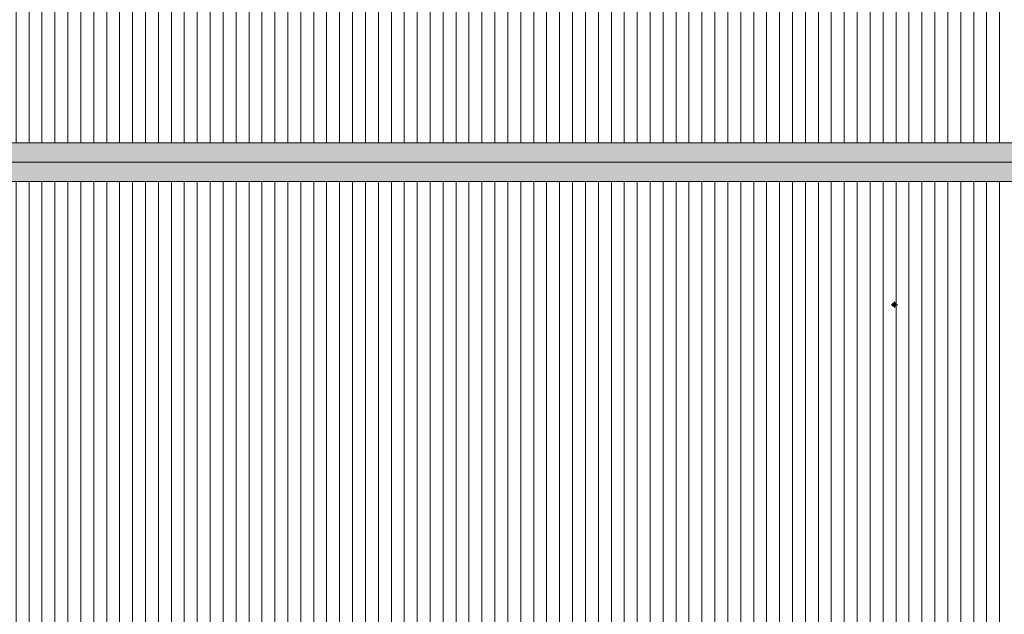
# Model space of a CAD drawing. Header units: millimetres. Extents: x 992 to 119315, y -26483 to 33271.
# Tile 85 of 110: x 92456 to 107674, y 11831 to 21021. Entities that reach past the tile are written whole.
import ezdxf

# ---------------------------------------------------------------- set-up
doc = ezdxf.new("R2010")
doc.units = ezdxf.units.MM
for name, color, linetype, lineweight in [('A-ROOF', 132, 'Continuous', 9), ('A-ROOF-PATT', 132, 'Continuous', 9), ('P-PIPE', 3, 'Continuous', 9), ('P-PIPE-CNTR', 3, 'Continuous', 9)]:
    doc.layers.add(name, color=color, linetype=linetype, lineweight=lineweight)

# ---------------------------------------------------------------- blocks, each defined once
blk = doc.blocks.new('ESG_Serie Normal_Terminal de Ventilacao - Standard-9772898-PLANTA DE CAIMENTO DE PISOS - COBERTURA')
at = {"layer": 'P-PIPE'}
h = blk.add_hatch(color=256, dxfattribs=at)
h.paths.add_polyline_path([(15349, 16597), (15344, 16605), (15342, 16610), (15342, 16618), (15344, 16627), (15348, 16634), (15353, 16639), (15360, 16643), (15367, 16645), (15372, 16645), (15382, 16643), (15389, 16639), (15394, 16634), (15398, 16627), (15399, 16623), (15400, 16615), (15398, 16605), (15393, 16598), (15388, 16593), (15381, 16589), (15377, 16588), (15369, 16587), (15360, 16589), (15353, 16593), (15350, 16596)])
h.paths.add_polyline_path([(15371, 16586), (15382, 16588), (15389, 16592), (15395, 16598), (15398, 16602), (15400, 16608), (15401, 16616), (15399, 16627), (15395, 16635), (15389, 16640), (15382, 16644), (15377, 16646), (15370, 16647), (15360, 16645), (15352, 16640), (15346, 16634), (15343, 16628), (15341, 16623), (15340, 16616), (15342, 16605), (15347, 16598), (15352, 16592), (15357, 16589), (15364, 16587), (15370, 16586)])
h = blk.add_hatch(color=256, dxfattribs=at)
h.paths.add_polyline_path([(15371, 16587), (15382, 16589), (15389, 16593), (15393, 16598), (15398, 16605), (15399, 16610), (15400, 16618), (15398, 16627), (15393, 16634), (15388, 16639), (15381, 16643), (15377, 16645), (15367, 16645), (15360, 16643), (15353, 16639), (15348, 16634), (15344, 16627), (15342, 16623), (15342, 16615), (15344, 16605), (15348, 16598), (15353, 16593), (15360, 16589), (15364, 16588), (15370, 16587)])
h.paths.add_polyline_path([(15371, 16589), (15360, 16591), (15354, 16595), (15349, 16600), (15345, 16606), (15344, 16611), (15343, 16618), (15345, 16627), (15349, 16633), (15354, 16638), (15360, 16642), (15367, 16644), (15374, 16644), (15381, 16642), (15388, 16638), (15393, 16633), (15396, 16627), (15398, 16622), (15398, 16615), (15396, 16605), (15392, 16599), (15388, 16595), (15381, 16591), (15374, 16589), (15372, 16589)])
h = blk.add_hatch(color=256, dxfattribs=at)
h.paths.add_polyline_path([(15371, 16589), (15381, 16591), (15388, 16595), (15393, 16600), (15396, 16606), (15398, 16611), (15398, 16618), (15396, 16628), (15392, 16634), (15388, 16638), (15381, 16642), (15374, 16644), (15367, 16644), (15360, 16642), (15354, 16638), (15349, 16633), (15345, 16626), (15344, 16622), (15343, 16614), (15346, 16605), (15349, 16599), (15354, 16595), (15360, 16591), (15367, 16589), (15369, 16589)])
h.paths.add_polyline_path([(15358, 16593), (15358, 16595), (15358, 16595)])
h.paths.add_polyline_path([(15344, 16616), (15346, 16616), (15345, 16617)])
h.paths.add_polyline_path([(15384, 16639), (15384, 16638), (15384, 16638)])
h.paths.add_polyline_path([(15397, 16616), (15396, 16616), (15396, 16616)])
h.paths.add_polyline_path([(15371, 16590), (15360, 16592), (15354, 16596), (15349, 16601), (15346, 16607), (15345, 16614), (15345, 16621), (15347, 16627), (15350, 16633), (15355, 16637), (15362, 16641), (15368, 16642), (15374, 16642), (15381, 16640), (15387, 16636), (15392, 16631), (15395, 16626), (15396, 16620), (15396, 16612), (15394, 16605), (15391, 16600), (15386, 16595), (15380, 16592), (15373, 16590), (15372, 16590)])
h.paths.add_polyline_path([(15384, 16593), (15383, 16595), (15384, 16594)])
h = blk.add_hatch(color=256, dxfattribs=at)
h.paths.add_polyline_path([(15371, 16590), (15381, 16592), (15377, 16592), (15367, 16592), (15360, 16594), (15369, 16590)])
h.paths.add_polyline_path([(15384, 16639), (15373, 16642), (15367, 16642), (15360, 16640), (15364, 16641), (15375, 16641), (15381, 16639), (15384, 16639)])
h.paths.add_polyline_path([(15397, 16616), (15394, 16627), (15391, 16633), (15386, 16637), (15388, 16634), (15394, 16625), (15395, 16619), (15396, 16617)])
h.paths.add_polyline_path([(15384, 16593), (15392, 16601), (15395, 16607), (15396, 16612), (15395, 16610), (15390, 16600), (15386, 16596), (15384, 16595)])
h.paths.add_polyline_path([(15358, 16593), (15357, 16596), (15351, 16602), (15347, 16608), (15346, 16613), (15348, 16603), (15355, 16595), (15357, 16594)])
h.paths.add_polyline_path([(15344, 16616), (15346, 16618), (15348, 16626), (15351, 16632), (15356, 16636), (15348, 16629), (15345, 16620), (15344, 16617)])
for points in [[(15396, 16616), (15396, 16617), (15395, 16623), (15390, 16632), (15388, 16634), (15382, 16639), (15373, 16641), (15367, 16641), (15364, 16640), (15357, 16637), (15351, 16631), (15349, 16629), (15346, 16622), (15347, 16616), (15395, 16616)], [(15371, 16591), (15378, 16592), (15385, 16596), (15391, 16601), (15393, 16604), (15395, 16610), (15395, 16616), (15346, 16616), (15347, 16609), (15351, 16601), (15353, 16598), (15359, 16594), (15368, 16591), (15370, 16591)]]:
    blk.add_hatch(color=256, dxfattribs=at).paths.add_polyline_path(points)
for radius, start, end in [(31, 0, 180), (30.6, 0, 180), (31, 180, 0), (30.6, 180, 0), (29.5, 0, 180), (29.2, 0, 180), (29.5, 180, 0), (29.2, 180, 0), (28.1, 0, 180), (27.8, 0, 180), (28.1, 180, 0), (27.8, 180, 0), (26.6, 0, 180), (26.3, 0, 180), (26.6, 180, 0), (26.3, 180, 0), (25.1, 0, 180), (25.1, 180, 0)]:
    blk.add_arc((15371, 16616), radius, start, end, dxfattribs=at)
blk = doc.blocks.new('BE-PMSa-MOD-ESG-ESCOLA-EX-000-R_rvt-1-PLANTA DE CAIMENTO DE PISOS - COBERTURA')
at = {"layer": 'P-PIPE-CNTR', "color": 253}
for p, q in [((15321, 16616), (15340, 16616)), ((15371, 16647), (15371, 16666)), ((15401, 16616), (15421, 16616)), ((15371, 16566), (15371, 16586))]:
    blk.add_line(p, q, dxfattribs=at)
at = {"layer": 'P-PIPE', "color": 21, "lineweight": 9}
blk.add_blockref('ESG_Serie Normal_Terminal de Ventilacao - Standard-9772898-PLANTA DE CAIMENTO DE PISOS - COBERTURA', (0, 0), dxfattribs=at)
blk = doc.blocks.new('Cumeeira5 - Cumeeira-5176386-PLANTA DE CAIMENTO DE PISOS - COBERTURA')
at = {"layer": 'A-ROOF', "lineweight": 5}
for points in [[(-29147, 18820), (23280, 18820), (23280, 19120), (-29147, 19120), (-29147, 19006)], [(23280, 18519), (23280, 18820), (-29147, 18820), (-29147, 18519), (23259, 18519)]]:
    blk.add_hatch(color=71, dxfattribs=at).paths.add_polyline_path(points)
at = {"layer": 'A-ROOF', "color": 250, "lineweight": 5}
for p, q in [((-29147, 19120), (23280, 19120)), ((-29147, 18820), (23280, 18820)), ((23280, 18519), (-29147, 18519))]:
    blk.add_line(p, q, dxfattribs=at)
blk = doc.blocks.new('BE-PMSa-MOD-ARQ-ESCOLA-EX-000-R_0056_rvt-1-PLANTA DE CAIMENTO DE PISOS - COBERTURA')
at = {"layer": 'A-ROOF-PATT', "lineweight": 5}
h = blk.add_hatch(dxfattribs=at)
h.set_pattern_fill('FP_2', color=71, style=0, pattern_type=2)
h.set_pattern_definition([(270, (0, 313.11), (200, 1e-14), [])])
h.paths.add_polyline_path([(-28907, 19120), (23160, 19120), (23160, 28107), (16800, 28107), (16800, 21228), (10665, 21228), (10665, 28107), (-5965, 28107), (-5965, 21228), (-12095, 21228), (-12095, 28107), (-17455, 28107), (-17455, 21228), (-23590, 21228), (-23590, 28107), (-28907, 28106), (-28907, 20538)])
h.paths.add_polyline_path([(1215, 24809), (1197, 24813), (1184, 24819), (1172, 24830), (1164, 24840), (1159, 24853), (1158, 24870), (1160, 24883), (1167, 24898), (1178, 24910), (1188, 24917), (1202, 24923), (1218, 24924), (1233, 24921), (1246, 24915), (1258, 24904), (1266, 24892), (1271, 24881), (1272, 24864), (1270, 24851), (1263, 24836), (1252, 24823), (1241, 24816), (1226, 24811), (1216, 24809)])
h = blk.add_hatch(dxfattribs=at)
h.set_pattern_fill('FP_3', color=71, style=0, pattern_type=2)
h.set_pattern_definition([(90, (0, 59.55), (-200, 1e-14), [])])
h.paths.add_polyline_path([(-28907, 9532), (23160, 9532), (23160, 18519), (-28907, 18519), (-28907, 9817)])
h.paths.add_polyline_path([(15371, 16586), (15360, 16588), (15352, 16592), (15346, 16598), (15343, 16604), (15341, 16608), (15340, 16618), (15343, 16628), (15347, 16635), (15352, 16640), (15358, 16644), (15366, 16646), (15371, 16647), (15382, 16644), (15389, 16640), (15395, 16634), (15398, 16631), (15400, 16624), (15401, 16615), (15399, 16605), (15395, 16598), (15389, 16592), (15382, 16588), (15377, 16587)])
at = {"layer": 'A-ROOF', "color": 250, "lineweight": 5}
blk.add_blockref('Cumeeira5 - Cumeeira-5176386-PLANTA DE CAIMENTO DE PISOS - COBERTURA', (0, 0), dxfattribs=at)

msp = doc.modelspace()

# ---------------------------------------------------------------- block references
at = {"lineweight": 5}
for name in ['BE-PMSa-MOD-ARQ-ESCOLA-EX-000-R_0056_rvt-1-PLANTA DE CAIMENTO DE PISOS - COBERTURA', 'BE-PMSa-MOD-ESG-ESCOLA-EX-000-R_rvt-1-PLANTA DE CAIMENTO DE PISOS - COBERTURA']:
    msp.add_blockref(name, (90605, 0), dxfattribs=at)

doc.saveas('drawing.dxf')
